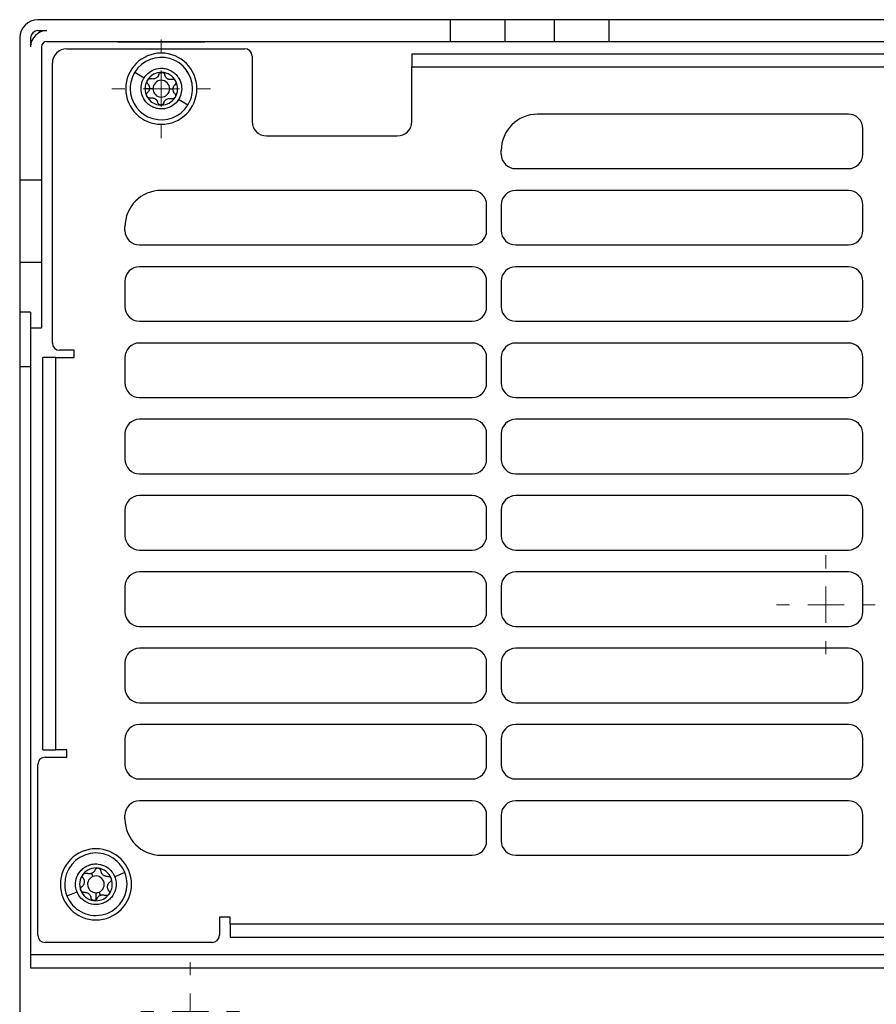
# Model space of a CAD drawing. Header units: millimetres. Extents: x -0.44 to 1.31, y -0.87 to 1.29.
# Tile 139 of 182: x 0.07 to 0.19, y 0.72 to 0.85. Entities that reach past the tile are written whole.
import ezdxf

# ---------------------------------------------------------------- set-up
doc = ezdxf.new("R2010")
doc.units = ezdxf.units.MM

# ---------------------------------------------------------------- blocks, each defined once
blk = doc.blocks.new('SW_CENTERMARKSYMBOL_5')
at = {"color": 0, "linetype": 'Continuous', "lineweight": 18}
for p, q in [((0, 0.005), (0, 0.0068)), ((0, 0), (0, 0.0025)), ((-0.005, 0), (-0.0068, 0)), ((0, 0), (-0.0025, 0)), ((0, 0), (0, -0.0025)), ((0, 0), (0.0025, 0)), ((0.005, 0), (0.0068, 0)), ((0, -0.005), (0, -0.0068))]:
    blk.add_line(p, q, dxfattribs=at)
blk = doc.blocks.new('SW_CENTERMARKSYMBOL_8')
at = {"color": 0, "linetype": 'Continuous', "lineweight": 18}
for p, q in [((0, 0.005), (0, 0.0068)), ((0, 0), (0, 0.0025)), ((-0.005, 0), (-0.0068, 0)), ((0, 0), (-0.0025, 0)), ((0, 0), (0, -0.0025)), ((0, 0), (0.0025, 0)), ((0.005, 0), (0.0068, 0)), ((0, -0.005), (0, -0.0068))]:
    blk.add_line(p, q, dxfattribs=at)
blk = doc.blocks.new('SW_CENTERMARKSYMBOL_9')
at = {"color": 0, "linetype": 'Continuous', "lineweight": 18}
for p, q in [((0, 0.005), (0, 0.0068)), ((0, 0), (0, 0.0025)), ((-0.005, 0), (-0.0068, 0)), ((0, 0), (-0.0025, 0)), ((0, 0), (0, -0.0025)), ((0, 0), (0.0025, 0)), ((0.005, 0), (0.0068, 0)), ((0, -0.005), (0, -0.0068))]:
    blk.add_line(p, q, dxfattribs=at)

msp = doc.modelspace()

# ---------------------------------------------------------------- linework, layer by layer
at = {"color": 7, "linetype": 'Continuous', "lineweight": 25}
for p, q in [((0.1311227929, 0.8547058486), (0.07427959, 0.8547058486)), ((0.1311227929, 0.8517058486), (0.1311227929, 0.8547058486)), ((0.1386403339, 0.8547058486), (0.1311227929, 0.8547058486)), ((0.1386403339, 0.8517058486), (0.1386403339, 0.8547058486)), ((0.1453637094, 0.8547058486), (0.1386403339, 0.8547058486)), ((0.1453637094, 0.8547058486), (0.1453637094, 0.8517058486)), ((0.1528812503, 0.8547058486), (0.1453637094, 0.8547058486)), ((0.1528812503, 0.8547058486), (0.1528812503, 0.8517058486)), ((0.2766779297, 0.8547058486), (0.1528812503, 0.8547058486)), ((0.07427959, 0.8532058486), (0.07552959, 0.8532058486)), ((0.07177959, 0.8522058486), (0.07177959, 0.8326083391)), ((0.07327959, 0.8522058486), (0.07327959, 0.8509558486)), ((0.07552959, 0.8517058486), (0.1311227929, 0.8517058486)), ((0.08527959, 0.8516667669), (0.08527959, 0.8517058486)), ((0.08527959, 0.8516667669), (0.09727959, 0.8516667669)), ((0.09727959, 0.8516667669), (0.09727959, 0.8517058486)), ((0.1311227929, 0.8517058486), (0.1386403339, 0.8517058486)), ((0.1386403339, 0.8517058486), (0.1453637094, 0.8517058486)), ((0.1453637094, 0.8517058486), (0.1528812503, 0.8517058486)), ((0.1528812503, 0.8517058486), (0.2766779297, 0.8517058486)), ((0.07477959, 0.8509558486), (0.07477959, 0.8326083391)), ((0.07827959, 0.8507058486), (0.10277959, 0.8507058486)), ((0.10377959, 0.8497058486), (0.10377959, 0.8407058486)), ((0.12577959, 0.8500171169), (0.12577959, 0.8482058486)), ((0.12577959, 0.8500171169), (0.30377959, 0.8500171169)), ((0.07627959, 0.8102058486), (0.07627959, 0.8487058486)), ((0.0876416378, 0.8474983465), (0.0889135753, 0.8467032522)), ((0.12577959, 0.8407058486), (0.12577959, 0.8482058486)), ((0.12577959, 0.8482058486), (0.30377959, 0.8482058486)), ((0.0896516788, 0.8452058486), (0.08902959, 0.8452058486)), ((0.0901241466, 0.8452058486), (0.0896516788, 0.8452058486)), ((0.0924350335, 0.8452058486), (0.0929075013, 0.8452058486)), ((0.09127959, 0.8429617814), (0.09127959, 0.8429558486)), ((0.0949340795, 0.8429398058), (0.093662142, 0.8437349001)), ((0.18587959, 0.8417058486), (0.14307959, 0.8417058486)), ((0.18787959, 0.8362058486), (0.18787959, 0.8397058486)), ((0.10577959, 0.8387058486), (0.12377959, 0.8387058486)), ((0.13807959, 0.8362058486), (0.13807959, 0.8367058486)), ((0.14007959, 0.8342058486), (0.18587959, 0.8342058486)), ((0.07477959, 0.8326083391), (0.07177959, 0.8326083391)), ((0.07177959, 0.8326083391), (0.07177959, 0.8213320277)), ((0.07477959, 0.8326083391), (0.07477959, 0.8213320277)), ((0.13407959, 0.8312058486), (0.09127959, 0.8312058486)), ((0.18587959, 0.8312058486), (0.14007959, 0.8312058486)), ((0.13607959, 0.8257058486), (0.13607959, 0.8292058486)), ((0.13807959, 0.8292058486), (0.13807959, 0.8257058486)), ((0.18787959, 0.8257058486), (0.18787959, 0.8292058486)), ((0.08627959, 0.8257058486), (0.08627959, 0.8262058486)), ((0.08827959, 0.8237058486), (0.13407959, 0.8237058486)), ((0.14007959, 0.8237058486), (0.18587959, 0.8237058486)), ((0.07177959, 0.8213320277), (0.07477959, 0.8213320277)), ((0.07177959, 0.8213320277), (0.07177959, 0.8144746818)), ((0.07477959, 0.8213320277), (0.07477959, 0.8122760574)), ((0.13407959, 0.8207058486), (0.08827959, 0.8207058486)), ((0.18587959, 0.8207058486), (0.14007959, 0.8207058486)), ((0.08627959, 0.8187058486), (0.08627959, 0.8152058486)), ((0.13607959, 0.8152058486), (0.13607959, 0.8187058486)), ((0.13807959, 0.8187058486), (0.13807959, 0.8152058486)), ((0.18787959, 0.8152058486), (0.18787959, 0.8187058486)), ((0.07327959, 0.8144746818), (0.07177959, 0.8144746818)), ((0.07177959, 0.8144746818), (0.07177959, 0.8069571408)), ((0.07327959, 0.8144746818), (0.07327959, 0.8069571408)), ((0.08827959, 0.8132058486), (0.13407959, 0.8132058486)), ((0.14007959, 0.8132058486), (0.18587959, 0.8132058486)), ((0.07327959, 0.8122760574), (0.07477959, 0.8122760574)), ((0.07927959, 0.8092058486), (0.07727959, 0.8092058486)), ((0.07927959, 0.8082058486), (0.07927959, 0.8092058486)), ((0.13407959, 0.8102058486), (0.08827959, 0.8102058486)), ((0.18587959, 0.8102058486), (0.14007959, 0.8102058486)), ((0.07677959, 0.8082058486), (0.0749683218, 0.8082058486)), ((0.0749683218, 0.7542058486), (0.0749683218, 0.8082058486)), ((0.07677959, 0.7542058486), (0.07677959, 0.8082058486)), ((0.07677959, 0.8082058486), (0.07927959, 0.8082058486)), ((0.08627959, 0.8082058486), (0.08627959, 0.8047058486)), ((0.13607959, 0.8047058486), (0.13607959, 0.8082058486)), ((0.13807959, 0.8082058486), (0.13807959, 0.8047058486)), ((0.18787959, 0.8047058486), (0.18787959, 0.8082058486)), ((0.07177959, 0.8069571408), (0.07327959, 0.8069571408)), ((0.07177959, 0.8069571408), (0.07177959, 0.7117058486)), ((0.07327959, 0.8069571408), (0.07327959, 0.7242058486)), ((0.08827959, 0.8027058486), (0.13407959, 0.8027058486)), ((0.14007959, 0.8027058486), (0.18587959, 0.8027058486)), ((0.13407959, 0.7997058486), (0.08827959, 0.7997058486)), ((0.18587959, 0.7997058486), (0.14007959, 0.7997058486)), ((0.08627959, 0.7977058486), (0.08627959, 0.7942058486)), ((0.13607959, 0.7942058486), (0.13607959, 0.7977058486)), ((0.13807959, 0.7977058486), (0.13807959, 0.7942058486)), ((0.18787959, 0.7942058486), (0.18787959, 0.7977058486)), ((0.08827959, 0.7922058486), (0.13407959, 0.7922058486)), ((0.14007959, 0.7922058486), (0.18587959, 0.7922058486)), ((0.13407959, 0.7892058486), (0.08827959, 0.7892058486)), ((0.18587959, 0.7892058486), (0.14007959, 0.7892058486)), ((0.08627959, 0.7872058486), (0.08627959, 0.7837058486)), ((0.13607959, 0.7837058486), (0.13607959, 0.7872058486)), ((0.13807959, 0.7872058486), (0.13807959, 0.7837058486)), ((0.18787959, 0.7837058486), (0.18787959, 0.7872058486)), ((0.08827959, 0.7817058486), (0.13407959, 0.7817058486)), ((0.14007959, 0.7817058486), (0.18587959, 0.7817058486)), ((0.13407959, 0.7787058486), (0.08827959, 0.7787058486)), ((0.18587959, 0.7787058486), (0.14007959, 0.7787058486)), ((0.08627959, 0.7767058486), (0.08627959, 0.7732058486)), ((0.13607959, 0.7732058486), (0.13607959, 0.7767058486)), ((0.13807959, 0.7767058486), (0.13807959, 0.7732058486)), ((0.18787959, 0.7732058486), (0.18787959, 0.7767058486)), ((0.08827959, 0.7712058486), (0.13407959, 0.7712058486)), ((0.14007959, 0.7712058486), (0.18587959, 0.7712058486)), ((0.13407959, 0.7682058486), (0.08827959, 0.7682058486)), ((0.18587959, 0.7682058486), (0.14007959, 0.7682058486)), ((0.08627959, 0.7662058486), (0.08627959, 0.7627058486)), ((0.13607959, 0.7627058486), (0.13607959, 0.7662058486)), ((0.13807959, 0.7662058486), (0.13807959, 0.7627058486)), ((0.18787959, 0.7627058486), (0.18787959, 0.7662058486)), ((0.08827959, 0.7607058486), (0.13407959, 0.7607058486)), ((0.14007959, 0.7607058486), (0.18587959, 0.7607058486)), ((0.13407959, 0.7577058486), (0.08827959, 0.7577058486)), ((0.18587959, 0.7577058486), (0.14007959, 0.7577058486)), ((0.08627959, 0.7557058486), (0.08627959, 0.7522058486)), ((0.13607959, 0.7522058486), (0.13607959, 0.7557058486)), ((0.13807959, 0.7557058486), (0.13807959, 0.7522058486)), ((0.18787959, 0.7522058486), (0.18787959, 0.7557058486)), ((0.0749683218, 0.7542058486), (0.07677959, 0.7542058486)), ((0.07827959, 0.7542058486), (0.07677959, 0.7542058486)), ((0.07827959, 0.7532058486), (0.07827959, 0.7542058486)), ((0.07427959, 0.7287058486), (0.07427959, 0.7522058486)), ((0.07527959, 0.7532058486), (0.07827959, 0.7532058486)), ((0.08827959, 0.7502058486), (0.13407959, 0.7502058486)), ((0.14007959, 0.7502058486), (0.18587959, 0.7502058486)), ((0.13407959, 0.7472058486), (0.08827959, 0.7472058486)), ((0.18587959, 0.7472058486), (0.14007959, 0.7472058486)), ((0.08627959, 0.7447058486), (0.08627959, 0.7452058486)), ((0.13607959, 0.7417058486), (0.13607959, 0.7452058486)), ((0.13807959, 0.7452058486), (0.13807959, 0.7417058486)), ((0.18787959, 0.7417058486), (0.18787959, 0.7452058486)), ((0.09127959, 0.7397058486), (0.13407959, 0.7397058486)), ((0.14007959, 0.7397058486), (0.18587959, 0.7397058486)), ((0.0816770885, 0.7372150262), (0.0818511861, 0.7367789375)), ((0.0862673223, 0.7373146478), (0.0848742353, 0.7367584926)), ((0.0782802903, 0.7341260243), (0.0796733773, 0.7346821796)), ((0.082707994, 0.7346327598), (0.0828820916, 0.7341966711)), ((0.08227959, 0.7335638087), (0.08227959, 0.7334558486)), ((0.10077959, 0.7312058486), (0.09927959, 0.7312058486)), ((0.09927959, 0.7312058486), (0.09927959, 0.7287058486)), ((0.10077959, 0.7302058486), (0.10077959, 0.7312058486)), ((0.32877959, 0.7302058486), (0.10077959, 0.7302058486)), ((0.10077959, 0.7302058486), (0.10077959, 0.7283945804)), ((0.09827959, 0.7277058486), (0.07527959, 0.7277058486)), ((0.32877959, 0.7283945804), (0.10077959, 0.7283945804)), ((0.35627959, 0.7260171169), (0.07327959, 0.7260171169)), ((0.07327959, 0.7242058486), (0.35627959, 0.7242058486))]:
    msp.add_line(p, q, dxfattribs=at)
at = {"color": 250, "linetype": 'Continuous', "lineweight": 25}
msp.add_line((0.08227959, 0.7345504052), (0.08227959, 0.733726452), dxfattribs=at)
at = {"color": 7, "linetype": 'Continuous', "lineweight": 25}
for centre, radius, start, end in [((0.07427959, 0.8522058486), 0.0025000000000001, 90, 180), ((0.07427959, 0.8522058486), 0.001, 90, 180), ((0.07552959, 0.8509558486), 0.00225, 90, 180), ((0.07552959, 0.8509558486), 0.00075, 90, 180), ((0.07827959, 0.8487058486), 0.002, 90, 180), ((0.09127959, 0.8452058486), 0.0049, 0, 180), ((0.10277959, 0.8497058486), 0.001, 0, 90), ((0.0912878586, 0.8452190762), 0.0043, 0, 147.9902967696), ((0.0912878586, 0.8452190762), 0.0043, 147.9902967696, 180), ((0.09127959, 0.8452058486), 0.0022499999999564, 87.9902967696, 147.9902967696), ((0.09127959, 0.8452058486), 0.0022500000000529, 27.9902967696, 87.9902967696), ((0.09127959, 0.8452058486), 0.0022500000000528, 147.9902967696, 180), ((0.09127959, 0.8452058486), 0.001155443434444, 0, 180), ((0.09127959, 0.8452058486), 0.0016312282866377, 55.0564447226, 60.9241488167), ((0.0925937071, 0.8473080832), 0.0008541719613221, 232.3809560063, 243.5996375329), ((0.09127959, 0.8452058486), 0.0022499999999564, 327.9902967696, 27.9902967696), ((0.09127959, 0.8452058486), 0.0049, 180, 0), ((0.0912878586, 0.8452190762), 0.0043, 180, 327.9902967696), ((0.09127959, 0.8452058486), 0.0022500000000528, 180, 207.9902967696), ((0.09127959, 0.8452058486), 0.001155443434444, 180, 0), ((0.0912878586, 0.8452190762), 0.0043, 327.9902967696, 0), ((0.09127959, 0.8452058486), 0.0022500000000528, 207.9902967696, 267.9902967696), ((0.09127959, 0.8452058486), 0.0016312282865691, 235.0564447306, 240.9241488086), ((0.089965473, 0.8431036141), 0.0008541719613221, 52.3809560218, 63.5996375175), ((0.09127959, 0.8452058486), 0.0022499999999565, 267.9902967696, 270), ((0.09127959, 0.8452058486), 0.0022499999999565, 270, 327.9902967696), ((0.14307959, 0.8367058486), 0.0050000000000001, 90, 180), ((0.18587959, 0.8397058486), 0.002, 0, 90), ((0.10577959, 0.8407058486), 0.002, 180, 270), ((0.12377959, 0.8407058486), 0.002, 270, 0), ((0.14007959, 0.8362058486), 0.0020000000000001, 180, 270), ((0.18587959, 0.8362058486), 0.002, 270, 0), ((0.09127959, 0.8262058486), 0.005, 90, 180), ((0.13407959, 0.8292058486), 0.002, 0, 90), ((0.14007959, 0.8292058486), 0.0020000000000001, 90, 180), ((0.18587959, 0.8292058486), 0.002, 0, 90), ((0.08827959, 0.8257058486), 0.002, 180, 270), ((0.13407959, 0.8257058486), 0.002, 270, 0), ((0.14007959, 0.8257058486), 0.002, 180, 270), ((0.18587959, 0.8257058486), 0.002, 270, 0), ((0.08827959, 0.8187058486), 0.0020000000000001, 90, 180), ((0.13407959, 0.8187058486), 0.0020000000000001, 0, 90), ((0.14007959, 0.8187058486), 0.002, 90, 180), ((0.18587959, 0.8187058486), 0.002, 0, 90), ((0.08827959, 0.8152058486), 0.002, 180, 270), ((0.13407959, 0.8152058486), 0.002, 270, 0), ((0.14007959, 0.8152058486), 0.002, 180, 270), ((0.18587959, 0.8152058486), 0.002, 270, 0), ((0.07727959, 0.8102058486), 0.001, 180, 270), ((0.08827959, 0.8082058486), 0.002, 90, 180), ((0.13407959, 0.8082058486), 0.002, 0, 90), ((0.14007959, 0.8082058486), 0.0020000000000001, 90, 180), ((0.18587959, 0.8082058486), 0.002, 0, 90), ((0.08827959, 0.8047058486), 0.002, 180, 270), ((0.13407959, 0.8047058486), 0.002, 270, 0), ((0.14007959, 0.8047058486), 0.002, 180, 270), ((0.18587959, 0.8047058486), 0.002, 270, 0), ((0.08827959, 0.7977058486), 0.0020000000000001, 90, 180), ((0.13407959, 0.7977058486), 0.002, 0, 90), ((0.14007959, 0.7977058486), 0.002, 90, 180), ((0.18587959, 0.7977058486), 0.002, 0, 90), ((0.08827959, 0.7942058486), 0.002, 180, 270), ((0.13407959, 0.7942058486), 0.002, 270, 0), ((0.14007959, 0.7942058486), 0.002, 180, 270), ((0.18587959, 0.7942058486), 0.002, 270, 0), ((0.08827959, 0.7872058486), 0.002, 90, 180), ((0.13407959, 0.7872058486), 0.002, 0, 90), ((0.14007959, 0.7872058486), 0.0020000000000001, 90, 180), ((0.18587959, 0.7872058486), 0.002, 0, 90), ((0.08827959, 0.7837058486), 0.002, 180, 270), ((0.13407959, 0.7837058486), 0.002, 270, 0), ((0.14007959, 0.7837058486), 0.002, 180, 270), ((0.18587959, 0.7837058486), 0.002, 270, 0), ((0.08827959, 0.7767058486), 0.002, 90, 180), ((0.13407959, 0.7767058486), 0.002, 0, 90), ((0.14007959, 0.7767058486), 0.0020000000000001, 90, 180), ((0.18587959, 0.7767058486), 0.002, 0, 90), ((0.08827959, 0.7732058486), 0.002, 180, 270), ((0.13407959, 0.7732058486), 0.002, 270, 0), ((0.14007959, 0.7732058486), 0.002, 180, 270), ((0.18587959, 0.7732058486), 0.002, 270, 0), ((0.08827959, 0.7662058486), 0.002, 90, 180), ((0.13407959, 0.7662058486), 0.002, 0, 90), ((0.14007959, 0.7662058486), 0.002, 90, 180), ((0.18587959, 0.7662058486), 0.002, 0, 90), ((0.08827959, 0.7627058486), 0.002, 180, 270), ((0.13407959, 0.7627058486), 0.002, 270, 0), ((0.14007959, 0.7627058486), 0.0020000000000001, 180, 270), ((0.18587959, 0.7627058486), 0.002, 270, 0), ((0.08827959, 0.7557058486), 0.0020000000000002, 90, 180), ((0.13407959, 0.7557058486), 0.002, 0, 90), ((0.14007959, 0.7557058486), 0.002, 90, 180), ((0.18587959, 0.7557058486), 0.002, 0, 90), ((0.07527959, 0.7522058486), 0.001, 90, 180), ((0.08827959, 0.7522058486), 0.002, 180, 270), ((0.13407959, 0.7522058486), 0.002, 270, 0), ((0.14007959, 0.7522058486), 0.002, 180, 270), ((0.18587959, 0.7522058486), 0.002, 270, 0), ((0.08827959, 0.7452058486), 0.0020000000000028, 90, 180), ((0.13407959, 0.7452058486), 0.002, 0, 90), ((0.14007959, 0.7452058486), 0.002, 90, 180), ((0.18587959, 0.7452058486), 0.0020000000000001, 0, 90), ((0.09127959, 0.7447058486), 0.005, 180, 270), ((0.13407959, 0.7417058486), 0.002, 270, 0), ((0.14007959, 0.7417058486), 0.002, 180, 270), ((0.18587959, 0.7417058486), 0.002, 270, 0), ((0.08227959, 0.7357058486), 0.0049, 0, 180), ((0.0822738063, 0.7357203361), 0.0043000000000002, 21.7631241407, 180), ((0.08227959, 0.7357058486), 0.0022500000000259, 81.7631241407, 141.7631241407), ((0.08227959, 0.7357058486), 0.0016312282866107, 108.8292720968, 114.6969761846), ((0.081360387, 0.7380083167), 0.0008541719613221, 286.1537833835, 297.372464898), ((0.08227959, 0.7357058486), 0.002250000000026, 21.7631241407, 81.7631241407), ((0.0822738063, 0.7357203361), 0.0043000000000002, 0, 21.7631241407), ((0.08227959, 0.7357058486), 0.0022499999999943, 141.7631241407, 201.7631241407), ((0.08227959, 0.7357058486), 0.001155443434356, 111.763121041, 270), ((0.08227959, 0.7357058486), 0.001155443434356, 291.7631241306, 111.763121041), ((0.08227959, 0.7357058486), 0.0022499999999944, 321.7631241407, 21.7631241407), ((0.08227959, 0.7357058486), 0.0049, 180, 0), ((0.0822738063, 0.7357203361), 0.0043, 180, 201.7631241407), ((0.0822738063, 0.7357203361), 0.0043, 201.7631241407, 0), ((0.08227959, 0.7357058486), 0.0022500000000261, 201.7631241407, 261.7631241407), ((0.08227959, 0.7357058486), 0.0011554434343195, 270, 291.7631241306), ((0.08227959, 0.7357058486), 0.0022500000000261, 261.7631241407, 270), ((0.08227959, 0.7357058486), 0.0022500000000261, 270, 321.7631241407), ((0.08227959, 0.7357058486), 0.001631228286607, 288.8292720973, 294.6969761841), ((0.0831987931, 0.7334033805), 0.0008541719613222, 106.1537833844, 117.3724648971), ((0.07527959, 0.7287058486), 0.001, 180, 270), ((0.09827959, 0.7287058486), 0.001, 270, 0)]:
    msp.add_arc(centre, radius, start, end, dxfattribs=at)
for points, knots in [([(0.0889135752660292, 0.8467032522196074), (0.0890372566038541, 0.846901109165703), (0.0892012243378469, 0.8471098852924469), (0.0896470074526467, 0.8475074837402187), (0.0899306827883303, 0.8476964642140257), (0.0906271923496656, 0.8479655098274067), (0.0910419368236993, 0.8480426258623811), (0.0916992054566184, 0.8479973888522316), (0.0919231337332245, 0.8479557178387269), (0.0923607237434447, 0.8478155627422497), (0.0925741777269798, 0.8477170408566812), (0.0929698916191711, 0.8474696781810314), (0.0931519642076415, 0.8473209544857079), (0.0934696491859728, 0.8469889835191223), (0.0936052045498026, 0.8468059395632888), (0.0939337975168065, 0.846234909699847), (0.0940461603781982, 0.8458282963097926), (0.0941094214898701, 0.845084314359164), (0.0940638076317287, 0.844746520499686), (0.0939016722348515, 0.8441716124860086), (0.0937858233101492, 0.8439327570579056), (0.0936621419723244, 0.84373490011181)], [0, 0, 0, 0, 0.1250000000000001, 0.1250000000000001, 0.2500000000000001, 0.2500000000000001, 0.3750000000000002, 0.3750000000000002, 0.4375000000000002, 0.4375000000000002, 0.5000000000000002, 0.5000000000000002, 0.5625000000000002, 0.5625000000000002, 0.6250000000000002, 0.6250000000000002, 0.7500000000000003, 0.7500000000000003, 0.8750000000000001, 0.8750000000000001, 1, 1, 1, 1]), ([(0.0909343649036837, 0.8471501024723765), (0.0909248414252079, 0.8471214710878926), (0.0909064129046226, 0.8470660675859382), (0.090868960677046, 0.8469889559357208), (0.0908274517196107, 0.8469200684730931), (0.0907622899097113, 0.8468316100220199), (0.0906634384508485, 0.8467316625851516), (0.0905196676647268, 0.8466359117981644), (0.0903598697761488, 0.8465702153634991), (0.0901950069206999, 0.8465394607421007), (0.0900245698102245, 0.8465389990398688), (0.0899182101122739, 0.8465655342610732), (0.0898612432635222, 0.8465797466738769)], [0, 0, 0, 0, 0.0691958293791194, 0.1338982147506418, 0.19415768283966, 0.2500369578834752, 0.3786719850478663, 0.5001575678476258, 0.6213963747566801, 0.7498161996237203, 0.86600015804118, 1, 1, 1, 1]), ([(0.090934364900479, 0.8471501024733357), (0.0909418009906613, 0.8471713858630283), (0.0909567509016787, 0.8472141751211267), (0.0910037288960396, 0.8472928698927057), (0.0910852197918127, 0.8473778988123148), (0.0911928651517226, 0.8474316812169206), (0.09128639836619, 0.8474534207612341), (0.0913345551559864, 0.8474541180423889), (0.091358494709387, 0.8474544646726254)], [0, 0, 0, 0, 0.1247232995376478, 0.2507503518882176, 0.4994843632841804, 0.7488937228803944, 0.8751708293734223, 1, 1, 1, 1]), ([(0.0913584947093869, 0.8474544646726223), (0.0913743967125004, 0.8474533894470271), (0.0914062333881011, 0.8474512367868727), (0.0914532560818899, 0.8474411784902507), (0.0915288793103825, 0.8474165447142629), (0.091625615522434, 0.8473588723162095), (0.0917010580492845, 0.8472685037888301), (0.0917424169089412, 0.8471866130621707), (0.09175432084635, 0.8471428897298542), (0.0917602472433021, 0.8471211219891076)], [0, 0, 0, 0, 0.0832164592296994, 0.1666038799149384, 0.2508130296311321, 0.5002404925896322, 0.7493515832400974, 0.8752142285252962, 0.9999999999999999, 0.9999999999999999, 0.9999999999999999, 0.9999999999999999]), ([(0.0920723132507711, 0.8466315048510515), (0.0920536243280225, 0.8466466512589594), (0.0920156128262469, 0.8466774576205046), (0.0919633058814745, 0.8467302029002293), (0.0919141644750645, 0.8467885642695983), (0.0918585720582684, 0.8468688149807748), (0.0917999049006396, 0.8469787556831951), (0.0917740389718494, 0.847071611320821), (0.0917602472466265, 0.8471211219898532)], [0, 0, 0, 0, 0.1185321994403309, 0.2410832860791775, 0.3679289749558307, 0.4993179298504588, 0.733036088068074, 1, 1, 1, 1]), ([(0.0936621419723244, 0.84373490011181), (0.0935384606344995, 0.8435370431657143), (0.0933744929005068, 0.8433282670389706), (0.092928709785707, 0.8429306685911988), (0.0926450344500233, 0.8427416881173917), (0.0919485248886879, 0.8424726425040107), (0.0915337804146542, 0.8423955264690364), (0.0908765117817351, 0.8424407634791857), (0.0906525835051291, 0.8424824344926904), (0.0902149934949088, 0.8426225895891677), (0.0900015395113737, 0.8427211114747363), (0.0896058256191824, 0.842968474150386), (0.0894237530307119, 0.8431171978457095), (0.0891060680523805, 0.843449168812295), (0.0889705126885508, 0.8436322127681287), (0.0886419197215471, 0.8442032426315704), (0.0885295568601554, 0.8446098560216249), (0.0884662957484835, 0.8453538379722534), (0.0885119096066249, 0.8456916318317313), (0.088674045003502, 0.8462665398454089), (0.0887898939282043, 0.8465053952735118), (0.0889135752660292, 0.8467032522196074)], [0, 0, 0, 0, 0.1249999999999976, 0.1249999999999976, 0.2499999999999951, 0.2499999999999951, 0.3749999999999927, 0.3749999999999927, 0.4374999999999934, 0.4374999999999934, 0.4999999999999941, 0.4999999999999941, 0.5624999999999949, 0.5624999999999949, 0.6249999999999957, 0.6249999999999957, 0.7499999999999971, 0.7499999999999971, 0.8749999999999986, 0.8749999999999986, 1, 1, 1, 1]), ([(0.0893067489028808, 0.8461721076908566), (0.0893075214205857, 0.8461920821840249), (0.0893090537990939, 0.8462317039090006), (0.0893219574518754, 0.8462901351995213), (0.0893419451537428, 0.8463465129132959), (0.0893617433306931, 0.8463811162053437), (0.0893716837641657, 0.8463984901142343)], [0, 0, 0, 0, 0.2530929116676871, 0.5020391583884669, 0.749979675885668, 0.9999999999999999, 0.9999999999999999, 0.9999999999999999, 0.9999999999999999]), ([(0.0894232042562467, 0.8458790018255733), (0.0894116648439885, 0.8458921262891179), (0.0893885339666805, 0.8459184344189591), (0.0893599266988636, 0.845963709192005), (0.0893329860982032, 0.8460205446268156), (0.0893113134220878, 0.8460901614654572), (0.0893082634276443, 0.8461449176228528), (0.0893067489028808, 0.8461721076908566)], [0, 0, 0, 0, 0.165750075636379, 0.3322478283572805, 0.5016869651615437, 0.7525544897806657, 1, 1, 1, 1]), ([(0.0893716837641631, 0.846398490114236), (0.089380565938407, 0.8464117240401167), (0.0893983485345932, 0.8464382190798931), (0.0894305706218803, 0.8464739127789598), (0.0894897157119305, 0.8465270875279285), (0.0895880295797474, 0.8465820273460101), (0.0897040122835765, 0.8466021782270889), (0.0897956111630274, 0.8465970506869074), (0.0898394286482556, 0.8465854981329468), (0.0898612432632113, 0.8465797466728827)], [0, 0, 0, 0, 0.0832164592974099, 0.1666038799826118, 0.2508130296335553, 0.5002404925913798, 0.7493515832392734, 0.8752142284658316, 1, 1, 1, 1]), ([(0.0894232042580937, 0.8458790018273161), (0.0894408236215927, 0.8458593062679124), (0.0894751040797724, 0.8458209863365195), (0.0895188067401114, 0.84575905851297), (0.0895554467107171, 0.8456971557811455), (0.0895851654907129, 0.8456357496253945), (0.0896167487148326, 0.8455552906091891), (0.0896438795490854, 0.8454531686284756), (0.0896591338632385, 0.8453285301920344), (0.0896541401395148, 0.845246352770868), (0.0896516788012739, 0.8452058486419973)], [0, 0, 0, 0, 0.1119453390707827, 0.2178022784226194, 0.3176311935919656, 0.4115041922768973, 0.4995081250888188, 0.6717843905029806, 0.838227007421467, 1, 1, 1, 1]), ([(0.0927907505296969, 0.8464769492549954), (0.0927650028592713, 0.8464715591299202), (0.092715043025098, 0.8464611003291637), (0.0926403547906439, 0.8464542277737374), (0.0925696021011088, 0.84645329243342), (0.0924731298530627, 0.8464601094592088), (0.0923520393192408, 0.8464828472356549), (0.092258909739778, 0.8465233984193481), (0.0922139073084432, 0.8465429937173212)], [0, 0, 0, 0, 0.1371703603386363, 0.2661603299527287, 0.3870410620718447, 0.4998992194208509, 0.7583393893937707, 1, 1, 1, 1]), ([(0.0932664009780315, 0.8462618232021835), (0.0932569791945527, 0.846278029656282), (0.0932380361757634, 0.8463106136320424), (0.0932016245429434, 0.846354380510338), (0.0931598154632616, 0.846393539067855), (0.0931125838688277, 0.8464269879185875), (0.0930390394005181, 0.8464651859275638), (0.0929285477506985, 0.8464960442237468), (0.0928382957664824, 0.846483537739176), (0.0927907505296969, 0.8464769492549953)], [0, 0, 0, 0, 0.0978105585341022, 0.1966535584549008, 0.296708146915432, 0.3981470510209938, 0.5011360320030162, 0.7371957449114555, 1, 1, 1, 1]), ([(0.0929030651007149, 0.8451189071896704), (0.0929039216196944, 0.8451479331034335), (0.0929056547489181, 0.8452066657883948), (0.0929198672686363, 0.8452947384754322), (0.092943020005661, 0.8453826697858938), (0.0929847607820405, 0.8454906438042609), (0.0930567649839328, 0.845620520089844), (0.0931360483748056, 0.8457029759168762), (0.0931785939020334, 0.8457472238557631)], [0, 0, 0, 0, 0.1202877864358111, 0.2433971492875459, 0.3697860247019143, 0.4998777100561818, 0.7316213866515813, 1, 1, 1, 1]), ([(0.0931785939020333, 0.8457472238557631), (0.0931925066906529, 0.8457610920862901), (0.0932197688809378, 0.8457882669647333), (0.0932528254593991, 0.8458350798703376), (0.093278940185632, 0.8458837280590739), (0.0932978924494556, 0.8459335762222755), (0.0933139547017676, 0.8459985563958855), (0.0933193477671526, 0.846079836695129), (0.093305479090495, 0.8461753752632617), (0.0932793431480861, 0.8462331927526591), (0.0932664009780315, 0.8462618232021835)], [0, 0, 0, 0, 0.1085992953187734, 0.2128009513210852, 0.3126713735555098, 0.4082860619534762, 0.4997311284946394, 0.6701965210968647, 0.8366857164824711, 1, 1, 1, 1]), ([(0.0892428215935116, 0.8443503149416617), (0.089243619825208, 0.8443703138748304), (0.0892452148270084, 0.844410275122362), (0.0892581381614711, 0.844468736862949), (0.0892819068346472, 0.8445336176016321), (0.0893204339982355, 0.8446024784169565), (0.0893605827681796, 0.8446438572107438), (0.0893805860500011, 0.8446644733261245)], [0, 0, 0, 0, 0.1662613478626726, 0.3322182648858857, 0.5002123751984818, 0.7509913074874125, 1, 1, 1, 1]), ([(0.0892927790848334, 0.8441498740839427), (0.0892851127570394, 0.8441655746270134), (0.0892698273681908, 0.844196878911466), (0.089254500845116, 0.8442468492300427), (0.0892445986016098, 0.8442981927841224), (0.0892434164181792, 0.8443328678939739), (0.0892428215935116, 0.8443503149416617)], [0, 0, 0, 0, 0.2499654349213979, 0.4983897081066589, 0.7476109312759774, 1, 1, 1, 1]), ([(0.0896516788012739, 0.8452058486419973), (0.0896484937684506, 0.845180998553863), (0.0896420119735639, 0.8451304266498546), (0.0896235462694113, 0.8450551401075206), (0.0895980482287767, 0.8449796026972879), (0.0895560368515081, 0.8448864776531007), (0.089488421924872, 0.8447749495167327), (0.0894180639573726, 0.8447028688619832), (0.0893805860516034, 0.8446644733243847)], [0, 0, 0, 0, 0.1181713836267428, 0.2404881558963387, 0.3672639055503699, 0.4987803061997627, 0.7330129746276, 1, 1, 1, 1]), ([(0.0931359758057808, 0.8445326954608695), (0.0931168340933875, 0.8445541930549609), (0.093079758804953, 0.8445958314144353), (0.0930333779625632, 0.8446632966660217), (0.0929953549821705, 0.8447302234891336), (0.0929519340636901, 0.8448259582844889), (0.0929120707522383, 0.8449545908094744), (0.0929060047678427, 0.8450652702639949), (0.092903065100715, 0.8451189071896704)], [0, 0, 0, 0, 0.137941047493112, 0.2671758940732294, 0.3877940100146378, 0.4999057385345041, 0.757646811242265, 1, 1, 1, 1]), ([(0.0931359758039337, 0.8445326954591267), (0.0931506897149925, 0.8445156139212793), (0.0931802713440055, 0.8444812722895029), (0.0932249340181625, 0.8444012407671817), (0.0932578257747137, 0.8442881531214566), (0.0932505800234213, 0.8441680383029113), (0.0932226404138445, 0.8440761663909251), (0.0931991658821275, 0.8440341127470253), (0.0931874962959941, 0.8440132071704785)], [0, 0, 0, 0, 0.1247232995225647, 0.2507503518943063, 0.4994843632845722, 0.7488937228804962, 0.875170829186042, 1, 1, 1, 1]), ([(0.0897684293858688, 0.8439347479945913), (0.0897460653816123, 0.8439304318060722), (0.0897017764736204, 0.8439218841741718), (0.0896332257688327, 0.8439225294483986), (0.0895649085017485, 0.8439340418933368), (0.0894765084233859, 0.8439648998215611), (0.0893724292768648, 0.8440289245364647), (0.0893192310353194, 0.8441097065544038), (0.0892927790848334, 0.8441498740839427)], [0, 0, 0, 0, 0.1260009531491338, 0.2495279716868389, 0.373230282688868, 0.4997837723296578, 0.7512757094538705, 1, 1, 1, 1]), ([(0.0897684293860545, 0.8439347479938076), (0.0897941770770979, 0.8439401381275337), (0.0898441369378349, 0.843950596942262), (0.0899188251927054, 0.8439574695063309), (0.0899895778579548, 0.8439584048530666), (0.0900860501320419, 0.843951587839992), (0.0902071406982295, 0.843928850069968), (0.0903002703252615, 0.8438882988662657), (0.0903452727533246, 0.8438687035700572)], [0, 0, 0, 0, 0.1371704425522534, 0.2661604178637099, 0.3870410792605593, 0.4998990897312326, 0.7583394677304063, 1, 1, 1, 1]), ([(0.0904868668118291, 0.8437801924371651), (0.0905055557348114, 0.8437650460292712), (0.0905435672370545, 0.843734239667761), (0.0905958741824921, 0.8436814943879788), (0.0906450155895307, 0.8436231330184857), (0.0907006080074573, 0.8435428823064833), (0.0907592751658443, 0.8434329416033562), (0.090785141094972, 0.8433400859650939), (0.0907989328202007, 0.843290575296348)], [0, 0, 0, 0, 0.118532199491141, 0.241083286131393, 0.3679289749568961, 0.4993179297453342, 0.7330360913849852, 0.9999999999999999, 0.9999999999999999, 0.9999999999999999, 0.9999999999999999]), ([(0.0912006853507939, 0.8429572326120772), (0.0911814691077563, 0.842958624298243), (0.0911432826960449, 0.8429613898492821), (0.0910875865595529, 0.8429750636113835), (0.0910344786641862, 0.8429955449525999), (0.0909843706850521, 0.8430233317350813), (0.090916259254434, 0.8430742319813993), (0.0908399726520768, 0.8431603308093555), (0.0908126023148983, 0.8432471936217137), (0.0907989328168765, 0.8432905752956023)], [0, 0, 0, 0, 0.1004702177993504, 0.1996538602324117, 0.2986854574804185, 0.3987431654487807, 0.5010065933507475, 0.7507889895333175, 1, 1, 1, 1]), ([(0.0916248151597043, 0.8432615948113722), (0.0916185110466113, 0.8432430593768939), (0.0916059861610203, 0.8432062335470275), (0.0915776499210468, 0.8431544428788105), (0.0915422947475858, 0.8431064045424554), (0.0914857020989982, 0.8430492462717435), (0.0914003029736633, 0.8429902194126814), (0.0913196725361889, 0.8429712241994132), (0.0912795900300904, 0.8429617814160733)], [0, 0, 0, 0, 0.1256057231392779, 0.2495509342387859, 0.3738090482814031, 0.500382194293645, 0.7516330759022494, 1, 1, 1, 1]), ([(0.0916248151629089, 0.8432615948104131), (0.0916343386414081, 0.843290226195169), (0.0916527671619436, 0.8433456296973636), (0.0916902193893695, 0.8434227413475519), (0.0917317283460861, 0.8434916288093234), (0.0917968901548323, 0.8435800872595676), (0.0918957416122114, 0.8436800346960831), (0.0920395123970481, 0.8437757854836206), (0.0921993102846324, 0.8438414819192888), (0.092364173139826, 0.8438722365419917), (0.0925346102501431, 0.8438726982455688), (0.0926409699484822, 0.8438461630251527), (0.092697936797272, 0.8438319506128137)], [0, 0, 0, 0, 0.0691958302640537, 0.1338982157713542, 0.1941576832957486, 0.2500369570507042, 0.3786719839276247, 0.5001575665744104, 0.621396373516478, 0.74981619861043, 0.8660001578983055, 1, 1, 1, 1]), ([(0.0931874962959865, 0.8440132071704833), (0.0931786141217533, 0.8439999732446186), (0.093160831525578, 0.8439734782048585), (0.0931286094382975, 0.8439377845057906), (0.0930694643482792, 0.8438846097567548), (0.0929711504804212, 0.8438296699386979), (0.0928551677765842, 0.8438095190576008), (0.0927635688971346, 0.8438146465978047), (0.0927197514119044, 0.843826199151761), (0.0926979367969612, 0.8438319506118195)], [0, 0, 0, 0, 0.0832164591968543, 0.1666038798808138, 0.2508130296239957, 0.5002404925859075, 0.7493515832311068, 0.8752142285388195, 0.9999999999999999, 0.9999999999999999, 0.9999999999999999, 0.9999999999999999]), ([(0.0796733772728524, 0.7346821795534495), (0.0795868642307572, 0.7348988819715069), (0.0795153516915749, 0.735154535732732), (0.0794580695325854, 0.7357491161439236), (0.0794732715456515, 0.7360896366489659), (0.0796678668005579, 0.7368104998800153), (0.0798507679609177, 0.7371906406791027), (0.080275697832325, 0.7376941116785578), (0.0804416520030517, 0.7378501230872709), (0.0808133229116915, 0.7381202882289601), (0.0810189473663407, 0.7382342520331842), (0.0814523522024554, 0.7384072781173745), (0.0816799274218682, 0.7384662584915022), (0.0821354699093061, 0.7385263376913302), (0.0823632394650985, 0.738527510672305), (0.0830180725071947, 0.7384551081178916), (0.0834124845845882, 0.7383054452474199), (0.0840500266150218, 0.7379167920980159), (0.0842955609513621, 0.7376803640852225), (0.0846635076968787, 0.7372098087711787), (0.0847877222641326, 0.7369751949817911), (0.0848742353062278, 0.7367584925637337)], [0, 0, 0, 0, 0.1249999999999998, 0.1249999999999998, 0.2499999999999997, 0.2499999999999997, 0.3749999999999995, 0.3749999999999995, 0.4374999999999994, 0.4374999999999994, 0.4999999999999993, 0.4999999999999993, 0.5624999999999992, 0.5624999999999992, 0.6249999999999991, 0.6249999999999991, 0.7499999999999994, 0.7499999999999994, 0.8749999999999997, 0.8749999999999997, 1, 1, 1, 1]), ([(0.0805123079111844, 0.737098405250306), (0.0805225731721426, 0.7371105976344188), (0.080543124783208, 0.737135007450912), (0.0805790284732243, 0.7371669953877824), (0.0806435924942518, 0.7372134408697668), (0.0807472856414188, 0.7372573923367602), (0.0808647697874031, 0.7372648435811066), (0.0809552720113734, 0.7372498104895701), (0.0809975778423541, 0.7372335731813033), (0.0810186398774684, 0.7372254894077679)], [0, 0, 0, 0, 0.083216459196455, 0.1666038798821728, 0.250813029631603, 0.5002404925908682, 0.7493515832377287, 0.8752142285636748, 1, 1, 1, 1]), ([(0.0815980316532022, 0.7371878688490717), (0.0815747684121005, 0.7371817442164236), (0.0815274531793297, 0.7371692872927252), (0.0814539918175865, 0.737158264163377), (0.0813778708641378, 0.7371531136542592), (0.0812802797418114, 0.7371556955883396), (0.0811569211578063, 0.7371733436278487), (0.0810667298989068, 0.7372073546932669), (0.0810186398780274, 0.7372254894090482)], [0, 0, 0, 0, 0.1185321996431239, 0.2410832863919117, 0.3679289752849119, 0.4993179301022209, 0.7330360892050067, 1, 1, 1, 1]), ([(0.0821472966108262, 0.7376760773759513), (0.0821364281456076, 0.737652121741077), (0.082115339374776, 0.7376056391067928), (0.082076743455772, 0.7375413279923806), (0.0820356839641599, 0.7374837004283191), (0.0819731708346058, 0.7374099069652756), (0.081883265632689, 0.7373256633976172), (0.0817955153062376, 0.7372745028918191), (0.0817531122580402, 0.7372497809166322)], [0, 0, 0, 0, 0.1371703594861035, 0.2661603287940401, 0.3870410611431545, 0.4998992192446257, 0.7583393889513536, 0.9999999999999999, 0.9999999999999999, 0.9999999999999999, 0.9999999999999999]), ([(0.0826019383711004, 0.7379326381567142), (0.0825832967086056, 0.7379346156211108), (0.0825458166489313, 0.7379385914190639), (0.0824889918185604, 0.7379350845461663), (0.0824326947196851, 0.7379245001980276), (0.08237779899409, 0.7379061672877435), (0.082303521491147, 0.7378694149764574), (0.0822133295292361, 0.7377985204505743), (0.0821700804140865, 0.7377183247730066), (0.0821472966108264, 0.7376760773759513)], [0, 0, 0, 0, 0.0978109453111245, 0.196654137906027, 0.2967087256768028, 0.3981474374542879, 0.5011360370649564, 0.7371965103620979, 1, 1, 1, 1]), ([(0.0829651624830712, 0.7375576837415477), (0.082962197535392, 0.7375771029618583), (0.0829563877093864, 0.7376151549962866), (0.0829381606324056, 0.7376694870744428), (0.0829143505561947, 0.737719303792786), (0.0828853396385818, 0.7377640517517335), (0.082842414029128, 0.7378154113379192), (0.0827800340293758, 0.737867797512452), (0.0826947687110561, 0.7379130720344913), (0.0826326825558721, 0.7379261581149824), (0.0826019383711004, 0.7379326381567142)], [0, 0, 0, 0, 0.1085997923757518, 0.2128016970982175, 0.3126721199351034, 0.4082865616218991, 0.4997311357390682, 0.6701970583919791, 0.8366862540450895, 0.9999999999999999, 0.9999999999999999, 0.9999999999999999, 0.9999999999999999]), ([(0.0839197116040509, 0.7368055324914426), (0.083889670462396, 0.7368027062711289), (0.0838315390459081, 0.7367972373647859), (0.0837458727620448, 0.7368004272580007), (0.0836660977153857, 0.736810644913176), (0.0835588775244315, 0.7368346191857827), (0.0834275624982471, 0.7368847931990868), (0.0832819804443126, 0.7369777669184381), (0.0831574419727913, 0.7370975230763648), (0.0830628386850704, 0.7372360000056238), (0.0829937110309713, 0.7373917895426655), (0.0829751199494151, 0.7374998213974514), (0.082965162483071, 0.7375576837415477)], [0, 0, 0, 0, 0.0691960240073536, 0.1338984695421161, 0.1941578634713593, 0.2500369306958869, 0.3786720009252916, 0.5001575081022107, 0.6213963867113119, 0.7498161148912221, 0.8660003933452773, 1, 1, 1, 1]), ([(0.0848742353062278, 0.7367584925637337), (0.0849607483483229, 0.7365417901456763), (0.0850322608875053, 0.7362861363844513), (0.0850895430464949, 0.7356915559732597), (0.0850743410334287, 0.7353510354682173), (0.0848797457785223, 0.734630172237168), (0.0846968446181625, 0.7342500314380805), (0.0842719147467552, 0.7337465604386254), (0.0841059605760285, 0.7335905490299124), (0.0837342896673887, 0.7333203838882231), (0.0835286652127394, 0.733206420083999), (0.0830952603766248, 0.7330333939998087), (0.082867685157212, 0.732974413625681), (0.0824121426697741, 0.7329143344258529), (0.0821843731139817, 0.7329131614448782), (0.0815295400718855, 0.7329855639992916), (0.081135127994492, 0.7331352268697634), (0.0804975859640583, 0.7335238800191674), (0.080252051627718, 0.7337603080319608), (0.0798841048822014, 0.7342308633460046), (0.0797598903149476, 0.7344654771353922), (0.0796733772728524, 0.7346821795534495)], [0, 0, 0, 0, 0.1249999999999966, 0.1249999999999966, 0.2499999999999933, 0.2499999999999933, 0.3749999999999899, 0.3749999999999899, 0.4374999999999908, 0.4374999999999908, 0.4999999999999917, 0.4999999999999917, 0.5624999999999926, 0.5624999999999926, 0.6249999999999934, 0.6249999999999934, 0.7499999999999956, 0.7499999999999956, 0.8749999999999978, 0.8749999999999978, 1, 1, 1, 1]), ([(0.080507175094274, 0.7365763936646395), (0.0805246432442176, 0.7365517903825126), (0.0805584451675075, 0.7365041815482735), (0.0805985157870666, 0.736428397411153), (0.0806295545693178, 0.7363542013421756), (0.0806624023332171, 0.7362493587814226), (0.0806846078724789, 0.7361105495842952), (0.0806768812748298, 0.7359379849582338), (0.080635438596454, 0.7357702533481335), (0.0805628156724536, 0.7356190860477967), (0.0804624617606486, 0.7354813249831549), (0.0803781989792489, 0.7354112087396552), (0.0803330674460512, 0.7353736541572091)], [0, 0, 0, 0, 0.0691960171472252, 0.133898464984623, 0.1941578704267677, 0.2500369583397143, 0.3786719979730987, 0.5001575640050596, 0.6213963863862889, 0.7498161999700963, 0.8660004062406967, 1, 1, 1, 1]), ([(0.0804206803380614, 0.736834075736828), (0.0804211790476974, 0.7368496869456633), (0.0804221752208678, 0.7368808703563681), (0.0804302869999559, 0.736927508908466), (0.0804454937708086, 0.7369808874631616), (0.0804706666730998, 0.7370398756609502), (0.0804984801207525, 0.7370789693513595), (0.0805123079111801, 0.7370984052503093)], [0, 0, 0, 0, 0.1664327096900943, 0.3324495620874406, 0.499430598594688, 0.7511358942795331, 1, 1, 1, 1]), ([(0.0805071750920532, 0.7365763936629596), (0.0804943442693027, 0.7365950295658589), (0.0804685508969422, 0.7366324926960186), (0.0804418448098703, 0.7366963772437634), (0.0804239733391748, 0.7367638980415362), (0.0804217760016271, 0.7368107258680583), (0.0804206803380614, 0.736834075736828)], [0, 0, 0, 0, 0.2492956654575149, 0.501150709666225, 0.7512576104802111, 1, 1, 1, 1]), ([(0.0838790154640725, 0.7353506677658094), (0.0838797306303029, 0.7353772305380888), (0.0838811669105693, 0.7354305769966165), (0.0838928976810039, 0.7355105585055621), (0.083911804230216, 0.7355898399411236), (0.0839385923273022, 0.7356677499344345), (0.0839871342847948, 0.7357737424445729), (0.0840746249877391, 0.7359093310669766), (0.0841730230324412, 0.7359929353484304), (0.0842261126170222, 0.7360380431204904)], [0, 0, 0, 0, 0.0978344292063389, 0.1964825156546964, 0.2962665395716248, 0.3974979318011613, 0.5004749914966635, 0.7304867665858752, 0.9999999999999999, 0.9999999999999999, 0.9999999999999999, 0.9999999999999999]), ([(0.0839197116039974, 0.7368055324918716), (0.0839421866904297, 0.7368073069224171), (0.0839873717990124, 0.7368108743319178), (0.0840783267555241, 0.7367996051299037), (0.0841889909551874, 0.7367593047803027), (0.0842816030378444, 0.7366824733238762), (0.0843392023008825, 0.7366056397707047), (0.0843592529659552, 0.7365618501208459), (0.0843692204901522, 0.7365400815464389)], [0, 0, 0, 0, 0.1247232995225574, 0.2507503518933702, 0.4994843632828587, 0.7488937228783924, 0.8751708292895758, 1, 1, 1, 1]), ([(0.0843692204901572, 0.7365400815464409), (0.0843746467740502, 0.7365250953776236), (0.0843855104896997, 0.7364950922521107), (0.0843952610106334, 0.7364480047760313), (0.0844032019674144, 0.7363688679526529), (0.0843894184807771, 0.7362570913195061), (0.0843371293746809, 0.7361516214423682), (0.0842788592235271, 0.7360807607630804), (0.0842436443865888, 0.7360522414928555), (0.0842261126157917, 0.7360380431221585)], [0, 0, 0, 0, 0.0832164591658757, 0.1666038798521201, 0.2508130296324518, 0.5002404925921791, 0.7493515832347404, 0.8752142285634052, 1, 1, 1, 1]), ([(0.0801595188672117, 0.7350299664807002), (0.0801600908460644, 0.7350469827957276), (0.0801612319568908, 0.7350809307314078), (0.0801705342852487, 0.7351308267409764), (0.0801852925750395, 0.7351792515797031), (0.0802125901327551, 0.7352405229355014), (0.080258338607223, 0.7353109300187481), (0.080308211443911, 0.7353527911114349), (0.0803330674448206, 0.7353736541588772)], [0, 0, 0, 0, 0.1247788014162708, 0.2489365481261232, 0.3736948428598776, 0.5002973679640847, 0.7509544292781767, 1, 1, 1, 1]), ([(0.0806394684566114, 0.7346061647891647), (0.0806169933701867, 0.734604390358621), (0.0805718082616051, 0.7346008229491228), (0.0804808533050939, 0.7346120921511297), (0.0803701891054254, 0.7346523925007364), (0.0802775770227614, 0.7347292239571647), (0.0802199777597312, 0.734806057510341), (0.0801999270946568, 0.7348498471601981), (0.0801899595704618, 0.734871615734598)], [0, 0, 0, 0, 0.1247232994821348, 0.250750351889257, 0.4994843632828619, 0.7488937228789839, 0.8751708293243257, 1, 1, 1, 1]), ([(0.080639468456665, 0.7346061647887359), (0.0806695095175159, 0.7346089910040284), (0.0807276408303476, 0.7346144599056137), (0.0808133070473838, 0.7346112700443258), (0.0808930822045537, 0.7346010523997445), (0.081000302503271, 0.7345770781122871), (0.0811316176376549, 0.734526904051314), (0.0812771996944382, 0.734433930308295), (0.0814017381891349, 0.7343141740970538), (0.0814963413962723, 0.734175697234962), (0.081565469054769, 0.7340199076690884), (0.0815840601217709, 0.733911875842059), (0.08159401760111, 0.7338540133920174)], [0, 0, 0, 0, 0.0691958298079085, 0.1338982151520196, 0.1941576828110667, 0.2500369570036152, 0.3786719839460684, 0.5001575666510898, 0.6213963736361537, 0.7498161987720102, 0.8660001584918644, 1, 1, 1, 1]), ([(0.0840520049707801, 0.7348353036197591), (0.0840376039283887, 0.7348553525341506), (0.0840096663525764, 0.7348942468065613), (0.0839750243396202, 0.734955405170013), (0.0839466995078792, 0.7350152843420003), (0.0839146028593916, 0.7350996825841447), (0.0838855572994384, 0.7352105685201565), (0.0838811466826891, 0.7353050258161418), (0.0838790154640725, 0.7353506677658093)], [0, 0, 0, 0, 0.137581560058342, 0.2669039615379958, 0.388026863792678, 0.5010230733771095, 0.7588933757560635, 1, 1, 1, 1]), ([(0.0840520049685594, 0.7348353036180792), (0.0840647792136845, 0.7348167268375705), (0.08409046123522, 0.7347793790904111), (0.0841261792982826, 0.7346949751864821), (0.0841466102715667, 0.7345789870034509), (0.0841263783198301, 0.7344603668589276), (0.0840886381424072, 0.7343720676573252), (0.0840607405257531, 0.7343328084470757), (0.0840468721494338, 0.7343132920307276)], [0, 0, 0, 0, 0.1247232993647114, 0.2507503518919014, 0.4994843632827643, 0.7488937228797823, 0.8751708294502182, 1, 1, 1, 1]), ([(0.0819572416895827, 0.7334790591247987), (0.0819415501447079, 0.7334818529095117), (0.0819101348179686, 0.733487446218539), (0.0818644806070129, 0.733502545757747), (0.0817919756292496, 0.7335352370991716), (0.0817020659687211, 0.7336030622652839), (0.0816368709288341, 0.7337010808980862), (0.0816046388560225, 0.7337869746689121), (0.0815975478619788, 0.7338317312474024), (0.0815940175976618, 0.7338540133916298)], [0, 0, 0, 0, 0.0832164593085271, 0.1666038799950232, 0.2508130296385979, 0.5002404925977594, 0.7493515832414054, 0.8752142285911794, 1, 1, 1, 1]), ([(0.082279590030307, 0.7335638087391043), (0.0822606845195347, 0.7335504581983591), (0.0822234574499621, 0.7335241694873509), (0.0821605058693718, 0.7334964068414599), (0.0820947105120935, 0.7334790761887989), (0.082026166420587, 0.73347215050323), (0.0819803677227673, 0.7334767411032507), (0.0819572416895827, 0.7334790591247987)], [0, 0, 0, 0, 0.2057618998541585, 0.4051682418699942, 0.601710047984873, 0.7988836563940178, 1, 1, 1, 1]), ([(0.0824118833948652, 0.7337356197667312), (0.0824042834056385, 0.7337192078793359), (0.0823891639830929, 0.7336865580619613), (0.0823585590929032, 0.7336414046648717), (0.0823226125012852, 0.7335996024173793), (0.0822940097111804, 0.7335758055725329), (0.082279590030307, 0.7335638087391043)], [0, 0, 0, 0, 0.2505960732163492, 0.4985359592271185, 0.7471941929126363, 1, 1, 1, 1]), ([(0.0824118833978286, 0.7337356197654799), (0.0824227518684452, 0.7337595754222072), (0.0824438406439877, 0.7338060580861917), (0.0824824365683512, 0.7338703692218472), (0.0825234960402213, 0.7339279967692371), (0.0825860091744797, 0.7340017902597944), (0.0826759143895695, 0.734086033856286), (0.0827636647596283, 0.7341371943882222), (0.0828060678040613, 0.7341619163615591)], [0, 0, 0, 0, 0.1371704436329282, 0.2661604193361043, 0.3870410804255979, 0.4998990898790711, 0.7583394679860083, 1, 1, 1, 1]), ([(0.0829611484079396, 0.7342238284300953), (0.0829844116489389, 0.7342299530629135), (0.0830317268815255, 0.7342424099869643), (0.0831051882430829, 0.7342534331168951), (0.0831813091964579, 0.7342585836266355), (0.0832789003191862, 0.7342560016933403), (0.0834022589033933, 0.7342383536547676), (0.0834924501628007, 0.734204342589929), (0.0835405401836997, 0.7341862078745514)], [0, 0, 0, 0, 0.118532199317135, 0.2410832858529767, 0.3679289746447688, 0.4993179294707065, 0.7330360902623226, 1, 1, 1, 1]), ([(0.0840468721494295, 0.734313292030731), (0.0840343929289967, 0.7342986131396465), (0.0840095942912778, 0.734269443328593), (0.0839656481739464, 0.7342325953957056), (0.0839177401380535, 0.7342018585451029), (0.0838657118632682, 0.7341778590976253), (0.0837843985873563, 0.734152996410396), (0.0836698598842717, 0.7341423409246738), (0.0835836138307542, 0.734171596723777), (0.0835405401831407, 0.734186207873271)], [0, 0, 0, 0, 0.1004702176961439, 0.1996538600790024, 0.2986854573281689, 0.3987431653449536, 0.501006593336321, 0.7507889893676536, 1, 1, 1, 1])]:
    msp.add_open_spline(points, degree=3, knots=knots, dxfattribs=at)
for points in [[(0.0912795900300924, 0.8429617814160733), (0.09125357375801, 0.8429578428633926), (0.0912272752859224, 0.8429562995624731), (0.0912006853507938, 0.8429572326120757)], [(0.0801899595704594, 0.7348716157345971), (0.080169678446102, 0.7349224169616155), (0.0801595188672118, 0.7349761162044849), (0.0801595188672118, 0.7350299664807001)]]:
    msp.add_open_spline(points, degree=3, dxfattribs=at)

# ---------------------------------------------------------------- block references
at = {"color": 8, "linetype": 'Continuous', "lineweight": 0}
for name, p in [('SW_CENTERMARKSYMBOL_8', (0.0912710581, 0.8451927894)), ('SW_CENTERMARKSYMBOL_5', (0.1827856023, 0.7741914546)), ('SW_CENTERMARKSYMBOL_9', (0.0952679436, 0.7181954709))]:
    msp.add_blockref(name, p, dxfattribs=at)

doc.saveas('drawing.dxf')
